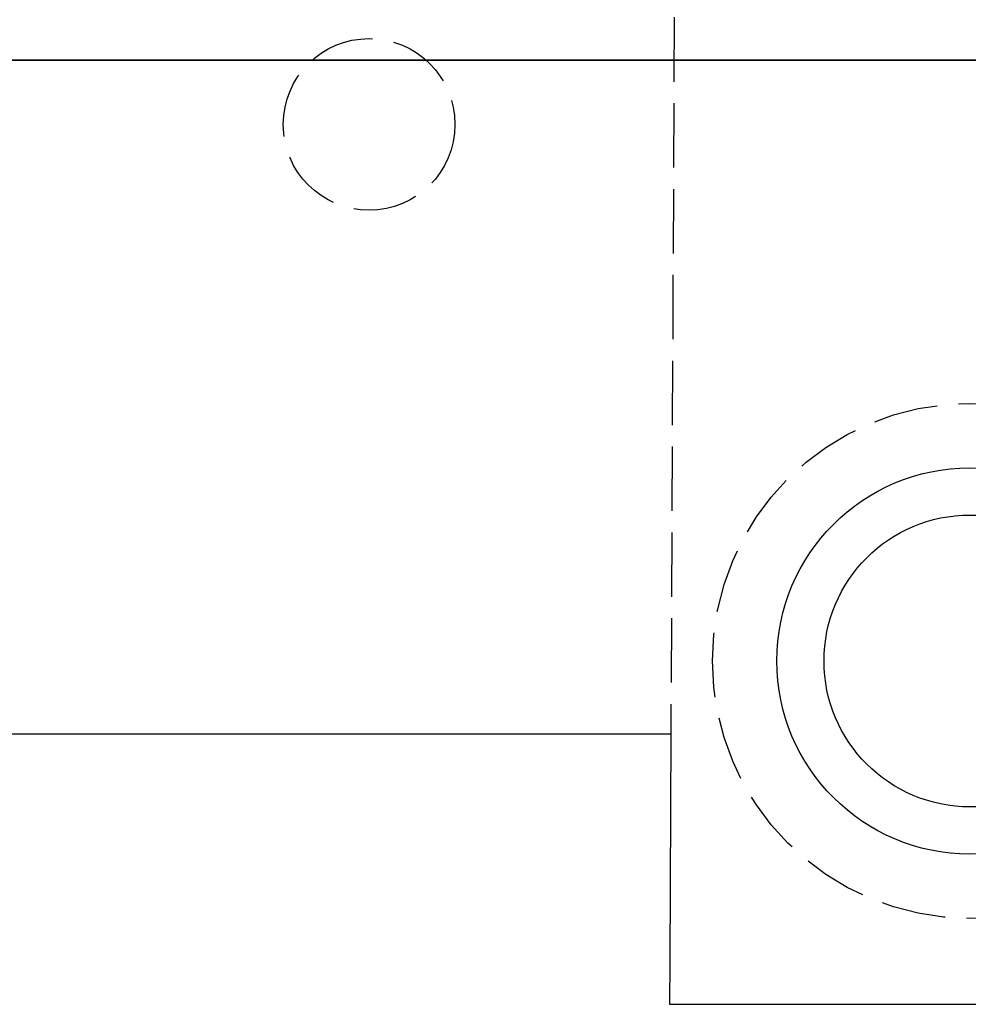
# Model space of a CAD drawing. Header units: millimetres. Extents: x -168 to 186, y -85 to 278.
# Tile 43 of 162: x 10 to 32, y -22 to 1. Entities that reach past the tile are written whole.
import ezdxf

# ---------------------------------------------------------------- set-up
doc = ezdxf.new("R2010")
doc.units = ezdxf.units.MM
doc.header["$LTSCALE"] = 10
doc.linetypes.add('ALLCAD_Strich', pattern=[0.2, 0.15, -0.05])
doc.layers.add('BESCH_KONT_sich_schn_ansi_2d', color=40, linetype='Continuous')
doc.layers.add('BESCH_KONT_sich_schn_grun_2d', color=10, linetype='Continuous')

msp = doc.modelspace()

# ---------------------------------------------------------------- linework, layer by layer
at = {"layer": 'BESCH_KONT_sich_schn_ansi_2d', "linetype": 'Continuous'}
for p, q in [((-25.005, 0, 2.75), (25.005, 0, 2.75)), ((25, 0, 0.25), (-25, 0, 0.25)), ((24.195, 0, -2.75), (5, 0, -2.75)), ((14.364, 0, 84.492), (10.714, 0, 84.492)), ((10.714, 0, 84.492), (10.714, 0, 84.292)), ((10.714, 0, 84.292), (10.714, 0, 84.192)), ((10.714, 0, 84.192), (10.714, 0, 81.326)), ((11.214, 0, 84.192), (10.714, 0, 84.192)), ((10.781, 0, 81.076), (10.897, 0, 80.875)), ((10.964, 0, 80.625), (10.964, 0, 73.892)), ((10.964, 0, 73.892), (11.464, 0, 73.892)), ((23.214, 0, 84.192), (11.214, 0, 84.192)), ((22.964, 0, 73.892), (11.464, 0, 73.892)), ((14.364, 0, 84.192), (14.364, 0, 84.292)), ((14.364, 0, 84.292), (14.364, 0, 84.492)), ((16, 0, -2.25), (20, 0, -2.25)), ((16, 0, -2.25), (16, 0, 0.25)), ((18.324, 0, 111.994), (18.324, 0, 111.494)), ((18.324, 0, 111.994), (18.697, 0, 111.994)), ((18.324, 0, 114.994), (18.324, 0, 111.994)), ((18.697, 0, 114.994), (18.324, 0, 114.994)), ((18.324, 0, 111.494), (18.324, 0, 85.18)), ((18.324, 0, 73.892), (18.324, 0, 2.75)), ((18.324, 0, -2.75), (18.324, 0, -6.006)), ((20, 0, 111.994), (18.697, 0, 111.994)), ((18.697, 0, 114.994), (20, 0, 114.994)), ((23.587, 0, 46.839), (19.938, 0, 46.839)), ((19.938, 0, 46.839), (19.938, 0, 46.639)), ((19.938, 0, 46.639), (19.938, 0, 46.539)), ((19.938, 0, 46.539), (19.938, 0, 43.673)), ((20.438, 0, 46.539), (19.938, 0, 46.539)), ((20, 0, 111.994), (20.374, 0, 111.994)), ((20.374, 0, 114.994), (20, 0, 114.994)), ((20, 0, -2.25), (20, 0, 0.25)), ((20.004, 0, 43.423), (20.121, 0, 43.222)), ((20.064, 0, 84.192), (20.064, 0, 84.292)), ((20.064, 0, 84.492), (20.064, 0, 84.292)), ((23.714, 0, 84.492), (20.064, 0, 84.492)), ((20.188, 0, 42.972), (20.188, 0, 36.239)), ((20.188, 0, 36.239), (20.688, 0, 36.239)), ((20.374, 0, 114.994), (30.774, 0, 114.994)), ((20.374, 0, 114.994), (20.374, 0, 111.494)), ((20.374, 0, 110.494), (30.774, 0, 110.494)), ((20.374, 0, 111.494), (20.374, 0, 110.694)), ((20.374, 0, 110.694), (20.374, 0, 110.494)), ((20.374, 0, 101.794), (20.374, 0, 110.294)), ((32.438, 0, 46.539), (20.438, 0, 46.539)), ((20.543, 0, 106.794), (20.543, 0, 110.294)), ((20.687, 0, 106.794), (20.543, 0, 106.794)), ((20.674, 0, 101.494), (20.799, 0, 101.494)), ((22.553, 0, 106.794), (20.687, 0, 106.794)), ((32.188, 0, 36.239), (20.688, 0, 36.239)), ((20.799, 0, 101.494), (22.553, 0, 101.494)), ((28.594, 0, 106.794), (22.553, 0, 106.794)), ((22.553, 0, 101.494), (28.594, 0, 101.494)), ((22.964, 0, 73.892), (23.464, 0, 73.892)), ((23.714, 0, 84.192), (23.214, 0, 84.192)), ((23.323, 0, -11.006), (67.823, 0, -11.006)), ((23.464, 0, 73.892), (23.464, 0, 80.625)), ((23.531, 0, 80.875), (23.647, 0, 81.076)), ((23.587, 0, 46.539), (23.587, 0, 46.639)), ((23.587, 0, 46.639), (23.587, 0, 46.839)), ((23.714, 0, 84.292), (23.714, 0, 84.192)), ((23.714, 0, 84.292), (23.714, 0, 84.492)), ((23.714, 0, 81.326), (23.714, 0, 84.192)), ((24.195, 0, -2.75), (25, 0, -2.75)), ((25, 0, -2.75), (36, 0, -2.75)), ((25, 0, 1.75), (25, 0, -2.75)), ((36, 0, 2.75), (25.005, 0, 2.75)), ((26, 0, -2.95), (38, 0, -2.95)), ((26, 0, -2.75), (26, 0, -2.95)), ((26.049, 0, 63.494), (26.049, 0, 70.494)), ((30.46, 0, 106.794), (28.594, 0, 106.794)), ((28.594, 0, 101.494), (30.348, 0, 101.494)), ((29.287, 0, 46.839), (29.287, 0, 46.639)), ((29.287, 0, 46.539), (29.287, 0, 46.639)), ((32.938, 0, 46.839), (29.287, 0, 46.839)), ((30.348, 0, 101.494), (30.474, 0, 101.494)), ((30.604, 0, 106.794), (30.46, 0, 106.794)), ((30.604, 0, 110.294), (30.604, 0, 106.794)), ((30.774, 0, 111.494), (30.774, 0, 114.994)), ((30.774, 0, 111.994), (33.858, 0, 111.994)), ((31.212, 0, 114.994), (30.774, 0, 114.994)), ((30.774, 0, 110.694), (30.774, 0, 111.494)), ((30.774, 0, 110.494), (30.774, 0, 110.694)), ((30.774, 0, 101.794), (30.774, 0, 110.294))]:
    msp.add_line(p, q, dxfattribs=at)
at = {"layer": 'BESCH_KONT_sich_schn_ansi_2d', "linetype": 'ALLCAD_Strich'}
for p, q in [((10.798, 0, 83.892), (14.364, 0, 83.892)), ((10.964, 0, 77.892), (14.714, 0, 77.892)), ((11.432, 0, 77.892), (11.432, 0, 83.892)), ((11.914, 0, 74.917), (12.059, 0, 74.917)), ((11.914, 0, 73.892), (11.914, 0, 75.892)), ((11.914, 0, 75.892), (12.867, 0, 75.892)), ((11.914, 0, 84.192), (11.914, 0, 75.892)), ((12.038, 0, 77.392), (12.038, 0, 76.392)), ((12.059, 0, 74.917), (12.114, 0, 74.917)), ((12.114, 0, 74.917), (12.114, 0, 84.192)), ((12.114, 0, 74.917), (12.614, 0, 74.917)), ((12.324, 0, 83.892), (12.324, 0, 77.892)), ((12.914, 0, 74.917), (12.614, 0, 74.917)), ((13.714, 0, 75.892), (12.867, 0, 75.892)), ((12.914, 0, 73.892), (12.914, 0, 74.917)), ((13.298, 0, 83.892), (13.298, 0, 77.892)), ((13.314, 0, 83.892), (13.314, 0, 77.892)), ((13.714, 0, 75.892), (20.714, 0, 75.892)), ((13.914, 0, 82.692), (20.514, 0, 82.692)), ((13.914, 0, 84.192), (13.914, 0, 82.692)), ((14.214, 0, 84.192), (14.214, 0, 75.892)), ((19.82, 0, 75.092), (14.214, 0, 75.092)), ((14.214, 0, 83.592), (19.82, 0, 83.592)), ((15.214, 0, 74.092), (14.214, 0, 75.092)), ((14.214, 0, 75.892), (14.214, 0, 75.092)), ((14.714, 0, 84.092), (14.214, 0, 83.592)), ((14.539, 0, 83.892), (14.364, 0, 83.892)), ((14.364, 0, 81.342), (14.364, 0, 82.392)), ((14.364, 0, 82.392), (14.364, 0, 84.192)), ((14.5, 0, 2.75), (14.5, 0, 0.25)), ((14.714, 0, 83.892), (14.539, 0, 83.892)), ((14.714, 0, 77.892), (14.814, 0, 77.892)), ((14.814, 0, 83.892), (14.714, 0, 83.892)), ((14.714, 0, 79.892), (14.714, 0, 84.192)), ((14.714, 0, 77.892), (14.714, 0, 79.892)), ((15.214, 0, 77.392), (14.714, 0, 77.892)), ((19.385, 0, 84.092), (14.714, 0, 84.092)), ((14.756, 0, 75.892), (14.756, 0, 82.692)), ((15.211, 0, 77.892), (14.814, 0, 77.892)), ((14.814, 0, 83.892), (15.211, 0, 83.892)), ((15.377, 0, 83.892), (15.211, 0, 83.892)), ((15.211, 0, 77.892), (15.377, 0, 77.892)), ((19.214, 0, 79.392), (15.214, 0, 79.392)), ((18.951, 0, 74.092), (15.214, 0, 74.092)), ((17.214, 0, 75.247), (15.214, 0, 74.092)), ((15.707, 0, 77.892), (15.377, 0, 77.892)), ((15.377, 0, 83.892), (15.949, 0, 83.892)), ((15.71, 0, 80.592), (15.71, 0, 84.092)), ((17.214, 0, 79.552), (15.714, 0, 80.453)), ((15.718, 0, 80.592), (15.718, 0, 84.092)), ((15.736, 0, 77.392), (15.736, 0, 76.392)), ((16.198, 0, 83.892), (15.949, 0, 83.892)), ((16.198, 0, 83.892), (16.564, 0, 83.892)), ((16.814, 0, 83.892), (16.564, 0, 83.892)), ((16.814, 0, 75.892), (16.814, 0, 83.892)), ((17.206, 0, 80.592), (17.206, 0, 84.092)), ((17.214, 0, 75.247), (19.214, 0, 74.092)), ((17.214, 0, 79.552), (18.714, 0, 80.453)), ((17.223, 0, 80.592), (17.223, 0, 84.092)), ((17.614, 0, 83.892), (17.614, 0, 75.892)), ((17.864, 0, 83.892), (17.614, 0, 83.892)), ((17.864, 0, 83.892), (18.23, 0, 83.892)), ((18.48, 0, 83.892), (18.23, 0, 83.892)), ((18.324, 0, 85.18), (18.324, 0, 73.892)), ((18.324, 0, 2.75), (18.324, 0, -2.75)), ((18.48, 0, 83.892), (19.052, 0, 83.892)), ((18.693, 0, 77.392), (18.693, 0, 76.392)), ((18.71, 0, 80.592), (18.71, 0, 84.092)), ((18.718, 0, 84.092), (18.718, 0, 80.592)), ((19.052, 0, 77.892), (18.722, 0, 77.892)), ((19.214, 0, 74.092), (18.951, 0, 74.092)), ((19.217, 0, 83.892), (19.052, 0, 83.892)), ((19.052, 0, 77.892), (19.217, 0, 77.892)), ((19.714, 0, 77.892), (19.214, 0, 77.392)), ((19.214, 0, 74.092), (20.214, 0, 75.092)), ((19.217, 0, 83.892), (19.614, 0, 83.892)), ((19.614, 0, 77.892), (19.217, 0, 77.892)), ((19.381, 0, 77.892), (19.381, 0, 77.592)), ((19.535, 0, 77.592), (19.381, 0, 77.592)), ((19.714, 0, 84.092), (19.385, 0, 84.092)), ((19.535, 0, 77.892), (19.535, 0, 77.592)), ((19.657, 0, 77.592), (19.535, 0, 77.592)), ((19.714, 0, 83.892), (19.614, 0, 83.892)), ((19.614, 0, 77.892), (19.714, 0, 77.892)), ((19.657, 0, 77.892), (19.657, 0, 77.592)), ((19.875, 0, 77.592), (19.657, 0, 77.592)), ((19.673, 0, 75.892), (19.673, 0, 82.692)), ((19.683, 0, 77.892), (19.683, 0, 77.592)), ((19.889, 0, 83.892), (19.714, 0, 83.892)), ((19.714, 0, 84.192), (19.714, 0, 79.892)), ((19.714, 0, 79.892), (19.714, 0, 77.892)), ((19.714, 0, 77.892), (23.464, 0, 77.892)), ((19.714, 0, 84.092), (20.214, 0, 83.592)), ((19.787, 0, 77.892), (19.787, 0, 77.592)), ((19.791, 0, 77.892), (19.791, 0, 77.592)), ((19.818, 0, 77.892), (19.818, 0, 77.592)), ((20.214, 0, 75.092), (19.82, 0, 75.092)), ((19.82, 0, 83.592), (20.214, 0, 83.592)), ((19.875, 0, 77.892), (19.875, 0, 77.592)), ((20.091, 0, 77.592), (19.875, 0, 77.592)), ((20.064, 0, 83.892), (19.889, 0, 83.892)), ((19.905, 0, 77.892), (19.905, 0, 77.592)), ((19.931, 0, 77.892), (19.931, 0, 77.592)), ((20.021, 0, 46.239), (23.587, 0, 46.239)), ((20.064, 0, 83.892), (23.631, 0, 83.892)), ((20.064, 0, 82.392), (20.064, 0, 81.342)), ((20.064, 0, 84.192), (20.064, 0, 82.392)), ((20.091, 0, 77.892), (20.091, 0, 77.592)), ((20.212, 0, 77.592), (20.091, 0, 77.592)), ((20.188, 0, 40.239), (23.938, 0, 40.239)), ((20.212, 0, 77.892), (20.212, 0, 77.592)), ((20.381, 0, 77.592), (20.212, 0, 77.592)), ((20.214, 0, 75.892), (20.214, 0, 84.192)), ((20.214, 0, 75.892), (20.214, 0, 75.092)), ((20.262, 0, 77.892), (20.262, 0, 77.592)), ((20.276, 0, 77.892), (20.276, 0, 77.592)), ((30.774, 0, 111.994), (20.374, 0, 111.994)), ((20.381, 0, 77.892), (20.381, 0, 77.592)), ((20.514, 0, 84.192), (20.514, 0, 82.692)), ((20.543, 0, 106.794), (20.516, 0, 106.794)), ((20.516, 0, 110.294), (20.516, 0, 106.794)), ((20.656, 0, 40.239), (20.656, 0, 46.239)), ((21.561, 0, 75.892), (20.714, 0, 75.892)), ((21.114, 0, 83.892), (21.114, 0, 77.892)), ((21.13, 0, 83.892), (21.13, 0, 77.892)), ((21.137, 0, 37.264), (21.282, 0, 37.264)), ((21.137, 0, 36.239), (21.137, 0, 38.239)), ((21.137, 0, 38.239), (22.09, 0, 38.239)), ((21.137, 0, 46.539), (21.137, 0, 38.239)), ((21.262, 0, 39.739), (21.262, 0, 38.739)), ((21.282, 0, 37.264), (21.337, 0, 37.264)), ((21.337, 0, 37.264), (21.337, 0, 46.539)), ((21.337, 0, 37.264), (21.837, 0, 37.264)), ((21.5, 0, 2.75), (21.5, 0, 0.25)), ((21.814, 0, 74.917), (21.514, 0, 74.917)), ((21.514, 0, 74.917), (21.514, 0, 73.892)), ((21.547, 0, 46.239), (21.547, 0, 40.239)), ((21.561, 0, 75.892), (22.514, 0, 75.892)), ((21.814, 0, 74.917), (22.314, 0, 74.917)), ((22.137, 0, 37.264), (21.837, 0, 37.264)), ((22.938, 0, 38.239), (22.09, 0, 38.239)), ((22.104, 0, 83.892), (22.104, 0, 77.892)), ((22.137, 0, 36.239), (22.137, 0, 37.264)), ((22.314, 0, 84.192), (22.314, 0, 74.917)), ((22.314, 0, 74.917), (22.37, 0, 74.917)), ((22.37, 0, 74.917), (22.514, 0, 74.917)), ((22.39, 0, 77.392), (22.39, 0, 76.392)), ((22.514, 0, 75.892), (22.514, 0, 73.892)), ((22.514, 0, 75.892), (22.514, 0, 84.192)), ((22.522, 0, 46.239), (22.522, 0, 40.239)), ((22.537, 0, 46.239), (22.537, 0, 40.239)), ((22.938, 0, 38.239), (29.937, 0, 38.239)), ((22.996, 0, 83.892), (22.996, 0, 77.892)), ((23.137, 0, 45.039), (29.738, 0, 45.039)), ((23.137, 0, 46.539), (23.137, 0, 45.039)), ((29.043, 0, 37.439), (23.437, 0, 37.439)), ((23.437, 0, 45.939), (29.043, 0, 45.939)), ((24.437, 0, 36.439), (23.437, 0, 37.439)), ((23.437, 0, 46.539), (23.437, 0, 38.239)), ((23.437, 0, 38.239), (23.437, 0, 37.439)), ((23.938, 0, 46.439), (23.437, 0, 45.939)), ((23.762, 0, 46.239), (23.587, 0, 46.239)), ((23.587, 0, 43.689), (23.587, 0, 44.739)), ((23.587, 0, 44.739), (23.587, 0, 46.539)), ((23.938, 0, 46.239), (23.762, 0, 46.239)), ((23.938, 0, 40.239), (24.037, 0, 40.239)), ((24.037, 0, 46.239), (23.938, 0, 46.239)), ((23.938, 0, 42.239), (23.938, 0, 46.539)), ((23.938, 0, 40.239), (23.938, 0, 42.239)), ((24.437, 0, 39.739), (23.938, 0, 40.239)), ((28.609, 0, 46.439), (23.938, 0, 46.439)), ((23.979, 0, 38.239), (23.979, 0, 45.039)), ((24.037, 0, 46.239), (24.435, 0, 46.239)), ((24.435, 0, 40.239), (24.037, 0, 40.239)), ((24.6, 0, 46.239), (24.435, 0, 46.239)), ((24.435, 0, 40.239), (24.6, 0, 40.239)), ((28.174, 0, 36.439), (24.437, 0, 36.439)), ((26.438, 0, 37.594), (24.437, 0, 36.439)), ((28.438, 0, 41.739), (24.437, 0, 41.739)), ((24.93, 0, 40.239), (24.6, 0, 40.239)), ((24.6, 0, 46.239), (25.172, 0, 46.239)), ((24.933, 0, 42.939), (24.933, 0, 46.439)), ((26.438, 0, 41.898), (24.937, 0, 42.8)), ((24.942, 0, 42.939), (24.942, 0, 46.439)), ((24.959, 0, 39.739), (24.959, 0, 38.739)), ((25.03, 0, 0.25), (25, 0, 0.25)), ((25.03, 0, 0.25), (25.03, 0, 2.75)), ((25.195, 0, 0.25), (25.03, 0, 0.25)), ((25.421, 0, 46.239), (25.172, 0, 46.239)), ((25.195, 0, 0.25), (25.195, 0, 0.25)), ((25.195, 0, -2.75), (25.195, 0, 0.25)), ((25.421, 0, 46.239), (25.787, 0, 46.239)), ((26.037, 0, 46.239), (25.787, 0, 46.239)), ((26.037, 0, 38.239), (26.037, 0, 46.239)), ((26.429, 0, 42.939), (26.429, 0, 46.439)), ((26.438, 0, 37.594), (28.438, 0, 36.439)), ((26.438, 0, 41.898), (27.938, 0, 42.8)), ((26.446, 0, 42.939), (26.446, 0, 46.439)), ((26.837, 0, 46.239), (26.837, 0, 38.239)), ((27.087, 0, 46.239), (26.837, 0, 46.239)), ((27.087, 0, 46.239), (27.454, 0, 46.239)), ((27.703, 0, 46.239), (27.454, 0, 46.239)), ((27.5, 0, 0.75), (36.5, 0, 0.75)), ((27.5, 0, 0.75), (27.5, 0, 2.75)), ((27.703, 0, 46.239), (28.275, 0, 46.239)), ((27.916, 0, 39.739), (27.916, 0, 38.739)), ((27.933, 0, 42.939), (27.933, 0, 46.439)), ((27.942, 0, 46.439), (27.942, 0, 42.939)), ((28.275, 0, 40.239), (27.945, 0, 40.239)), ((28.438, 0, 36.439), (28.174, 0, 36.439)), ((28.44, 0, 46.239), (28.275, 0, 46.239)), ((28.275, 0, 40.239), (28.44, 0, 40.239)), ((28.937, 0, 40.239), (28.438, 0, 39.739)), ((28.438, 0, 36.439), (29.437, 0, 37.439)), ((28.44, 0, 46.239), (28.837, 0, 46.239)), ((28.837, 0, 40.239), (28.44, 0, 40.239)), ((28.6, 0, 0.75), (28.6, 0, -2.95)), ((28.604, 0, 40.239), (28.604, 0, 39.939)), ((28.758, 0, 39.939), (28.604, 0, 39.939)), ((28.937, 0, 46.439), (28.609, 0, 46.439)), ((28.758, 0, 40.239), (28.758, 0, 39.939)), ((28.88, 0, 39.939), (28.758, 0, 39.939)), ((28.937, 0, 46.239), (28.837, 0, 46.239)), ((28.837, 0, 40.239), (28.937, 0, 40.239)), ((28.88, 0, 40.239), (28.88, 0, 39.939)), ((29.098, 0, 39.939), (28.88, 0, 39.939)), ((28.896, 0, 38.239), (28.896, 0, 45.039)), ((28.907, 0, 40.239), (28.907, 0, 39.939)), ((29.113, 0, 46.239), (28.937, 0, 46.239)), ((28.937, 0, 46.539), (28.937, 0, 42.239)), ((28.937, 0, 42.239), (28.937, 0, 40.239)), ((28.937, 0, 40.239), (32.688, 0, 40.239)), ((28.937, 0, 46.439), (29.437, 0, 45.939)), ((29.01, 0, 40.239), (29.01, 0, 39.939)), ((29.015, 0, 40.239), (29.015, 0, 39.939)), ((29.041, 0, 40.239), (29.041, 0, 39.939)), ((29.437, 0, 37.439), (29.043, 0, 37.439)), ((29.043, 0, 45.939), (29.437, 0, 45.939)), ((29.098, 0, 40.239), (29.098, 0, 39.939)), ((29.314, 0, 39.939), (29.098, 0, 39.939)), ((29.287, 0, 46.239), (29.113, 0, 46.239)), ((29.128, 0, 40.239), (29.128, 0, 39.939)), ((29.155, 0, 40.239), (29.155, 0, 39.939)), ((29.287, 0, 46.239), (32.854, 0, 46.239)), ((29.287, 0, 44.739), (29.287, 0, 43.689)), ((29.287, 0, 46.539), (29.287, 0, 44.739)), ((29.314, 0, 40.239), (29.314, 0, 39.939)), ((29.436, 0, 39.939), (29.314, 0, 39.939)), ((29.436, 0, 40.239), (29.436, 0, 39.939)), ((29.604, 0, 39.939), (29.436, 0, 39.939)), ((29.437, 0, 38.239), (29.437, 0, 46.539)), ((29.437, 0, 38.239), (29.437, 0, 37.439)), ((29.486, 0, 40.239), (29.486, 0, 39.939)), ((29.499, 0, 40.239), (29.499, 0, 39.939)), ((29.604, 0, 40.239), (29.604, 0, 39.939)), ((29.738, 0, 46.539), (29.738, 0, 45.039)), ((30.785, 0, 38.239), (29.937, 0, 38.239)), ((30.338, 0, 46.239), (30.338, 0, 40.239)), ((30.353, 0, 46.239), (30.353, 0, 40.239)), ((30.631, 0, 106.794), (30.604, 0, 106.794)), ((30.631, 0, 106.794), (30.631, 0, 110.294)), ((31.038, 0, 37.264), (30.738, 0, 37.264)), ((30.738, 0, 37.264), (30.738, 0, 36.239)), ((30.785, 0, 38.239), (31.738, 0, 38.239)), ((31.038, 0, 37.264), (31.538, 0, 37.264)), ((36.774, 0, 114.994), (31.212, 0, 114.994)), ((31.328, 0, 46.239), (31.328, 0, 40.239)), ((31.538, 0, 46.539), (31.538, 0, 37.264)), ((31.538, 0, 37.264), (31.593, 0, 37.264)), ((31.593, 0, 37.264), (31.738, 0, 37.264)), ((31.613, 0, 39.739), (31.613, 0, 38.739)), ((31.738, 0, 38.239), (31.738, 0, 36.239)), ((31.738, 0, 38.239), (31.738, 0, 46.539))]:
    msp.add_line(p, q, dxfattribs=at)
at = {"layer": 'BESCH_KONT_sich_schn_ansi_2d', "linetype": 'Continuous', "extrusion": (0, -1, 0)}
for radius in [17.5, 15.5]:
    msp.add_circle((45.574, 124.994), radius, dxfattribs=at)
for centre, radius, start, end in [((11.214, 81.326), 0.5, 180, 210), ((10.464, 80.625), 0.5, 0, 30), ((17.214, 82.392), 3, 36.8699, 143.1301), ((23.323, -6.006), 5, 180, 270), ((20.438, 43.673), 0.5, 180, 210), ((19.688, 42.972), 0.5, 0, 30), ((20.674, 101.794), 0.3, 180, 270), ((23.964, 80.625), 0.5, 150, 180), ((23.214, 81.326), 0.5, 330, 0), ((26.438, 44.739), 3, 36.8699, 143.1301), ((29.574, 70.494), 3.525, 0, 180), ((29.574, 63.494), 3.525, 180, 0), ((30.474, 101.794), 0.3, 270, 0)]:
    msp.add_arc(centre, radius, start, end, dxfattribs=at)
at = {"layer": 'BESCH_KONT_sich_schn_ansi_2d', "linetype": 'ALLCAD_Strich', "extrusion": (0, -1, 0)}
for centre, radius, start, end in [((17.214, 82.392), 3, 143.1301, 0), ((14.564, 81.342), 0.2, 180, 262.8186), ((15.214, 79.892), 0.5, 180, 270), ((19.214, 79.892), 0.5, 270, 0), ((17.214, 82.392), 3, 0, 36.8699), ((19.864, 81.342), 0.2, 277.1814, 0), ((26.438, 44.739), 3, 143.1301, 0), ((23.788, 43.689), 0.2, 180, 262.8186), ((24.437, 42.239), 0.5, 180, 270), ((28.438, 42.239), 0.5, 270, 0), ((26.438, 44.739), 3, 0, 36.8699), ((29.087, 43.689), 0.2, 277.1814, 0)]:
    msp.add_arc(centre, radius, start, end, dxfattribs=at)
for centre, major_axis, ratio, start_param, end_param in [((10.314, 0, 82.183), (-3, 0), 0.57735, 4.550491, 4.578657), ((11.918, 0, 77.392), (0, 0, -0.5), 0.240741, 1.570796, 3.141593), ((12.159, 0, 76.392), (0, 0, -0.5), 0.240741, 4.712389, 6.283185), ((15.707, 0, 77.392), (0, 0, 0.5), 0.057692, 4.712389, 6.283185), ((15.764, 0, 76.392), (0, 0, 0.5), 0.057692, 1.570796, 3.141593), ((18.664, 0, 76.392), (0, 0, -0.5), 0.057692, 0, 1.570796), ((18.722, 0, 77.392), (0, 0, -0.5), 0.057692, 3.141593, 4.712389), ((19.537, 0, 44.53), (-3, 0), 0.57735, 4.550491, 4.578657), ((21.141, 0, 39.739), (0, 0, -0.5), 0.240741, 1.570796, 3.141593), ((21.382, 0, 38.739), (0, 0, -0.5), 0.240741, 4.712389, 6.283185), ((22.27, 0, 76.392), (0, 0, 0.5), 0.240741, 3.141593, 4.712389), ((22.51, 0, 77.392), (0, 0, 0.5), 0.240741, 0, 1.570796), ((24.114, 0, 82.183), (-3, 0), 0.57735, 4.846121, 4.874287), ((24.93, 0, 39.739), (0, 0, 0.5), 0.057692, 4.712389, 6.283185), ((24.988, 0, 38.739), (0, 0, 0.5), 0.057692, 1.570796, 3.141593), ((27.887, 0, 38.739), (0, 0, -0.5), 0.057692, 0, 1.570796), ((27.945, 0, 39.739), (0, 0, -0.5), 0.057692, 3.141593, 4.712389), ((31.493, 0, 38.739), (0, 0, 0.5), 0.240741, 3.141593, 4.712389), ((31.734, 0, 39.739), (0, 0, 0.5), 0.240741, 0, 1.570796)]:
    msp.add_ellipse(centre, major_axis=major_axis, ratio=ratio, start_param=start_param, end_param=end_param, dxfattribs=at)
at = {"layer": 'BESCH_KONT_sich_schn_ansi_2d', "linetype": 'Continuous', "extrusion": (0, -1, 0)}
msp.add_ellipse((25.005, 0, 1.75), major_axis=(0, 0, -1), ratio=0.004762, start_param=3.141593, end_param=4.712389, dxfattribs=at)
at = {"layer": 'BESCH_KONT_sich_schn_ansi_2d', "linetype": 'ALLCAD_Strich'}
for points in [[(14.539, 0, 81.144), (14.539, 0, 81.144), (14.539, 0, 81.144), (14.539, 0, 81.144)], [(19.889, 0, 81.144), (19.889, 0, 81.144), (19.889, 0, 81.144), (19.889, 0, 81.144)], [(23.762, 0, 43.491), (23.762, 0, 43.491), (23.762, 0, 43.491), (23.762, 0, 43.491)], [(29.113, 0, 43.491), (29.113, 0, 43.491), (29.113, 0, 43.491), (29.113, 0, 43.491)]]:
    msp.add_open_spline(points, degree=3, dxfattribs=at)
for points, knots in [([(14.714, 0, 80.946), (14.714, 0, 80.954), (14.714, 0, 80.963), (14.711, 0, 80.979), (14.71, 0, 80.987), (14.703, 0, 81.016), (14.694, 0, 81.036), (14.671, 0, 81.072), (14.656, 0, 81.088), (14.623, 0, 81.115), (14.605, 0, 81.125), (14.571, 0, 81.138), (14.555, 0, 81.142), (14.539, 0, 81.144)], [0, 0, 0, 0, 0.0252198, 0.0252198, 0.0500479, 0.0500479, 0.1131447, 0.1131447, 0.178198, 0.178198, 0.2396422, 0.2396422, 0.2880475, 0.2880475, 0.2880475, 0.2880475]), ([(19.889, 0, 81.144), (19.869, 0, 81.142), (19.85, 0, 81.136), (19.813, 0, 81.12), (19.795, 0, 81.108), (19.764, 0, 81.08), (19.75, 0, 81.062), (19.729, 0, 81.025), (19.722, 0, 81.005), (19.715, 0, 80.972), (19.714, 0, 80.959), (19.714, 0, 80.946)], [0, 0, 0, 0, 0.0596812, 0.0596812, 0.1212909, 0.1212909, 0.1865697, 0.1865697, 0.2492068, 0.2492068, 0.2879083, 0.2879083, 0.2879083, 0.2879083]), ([(20.44, 0, 110.494), (20.441, 0, 110.494), (20.441, 0, 110.494), (20.446, 0, 110.494), (20.452, 0, 110.492), (20.462, 0, 110.485), (20.467, 0, 110.48), (20.481, 0, 110.462), (20.489, 0, 110.446), (20.502, 0, 110.409), (20.507, 0, 110.387), (20.515, 0, 110.342), (20.516, 0, 110.318), (20.516, 0, 110.294)], [-0.00022198, -0.00022198, -0.00022198, -0.00022198, 0, 0, 0.00469591, 0.00469591, 0.00938149, 0.00938149, 0.01756578, 0.01756578, 0.02512939, 0.02512939, 0.0323804, 0.0323804, 0.0323804, 0.0323804]), ([(23.938, 0, 43.293), (23.938, 0, 43.301), (23.937, 0, 43.309), (23.935, 0, 43.326), (23.933, 0, 43.334), (23.926, 0, 43.362), (23.917, 0, 43.382), (23.895, 0, 43.418), (23.88, 0, 43.435), (23.847, 0, 43.461), (23.829, 0, 43.472), (23.794, 0, 43.485), (23.779, 0, 43.489), (23.762, 0, 43.491)], [0, 0, 0, 0, 0.0252198, 0.0252198, 0.0500479, 0.0500479, 0.1131447, 0.1131447, 0.178198, 0.178198, 0.2396422, 0.2396422, 0.2880475, 0.2880475, 0.2880475, 0.2880475]), ([(29.113, 0, 43.491), (29.093, 0, 43.489), (29.073, 0, 43.483), (29.036, 0, 43.466), (29.019, 0, 43.455), (28.987, 0, 43.426), (28.973, 0, 43.409), (28.953, 0, 43.372), (28.945, 0, 43.352), (28.939, 0, 43.318), (28.937, 0, 43.305), (28.937, 0, 43.293)], [0, 0, 0, 0, 0.0596812, 0.0596812, 0.1212909, 0.1212909, 0.1865697, 0.1865697, 0.2492068, 0.2492068, 0.2879083, 0.2879083, 0.2879083, 0.2879083]), ([(30.631, 0, 110.294), (30.631, 0, 110.318), (30.632, 0, 110.342), (30.64, 0, 110.387), (30.645, 0, 110.409), (30.658, 0, 110.446), (30.666, 0, 110.462), (30.68, 0, 110.48), (30.685, 0, 110.485), (30.695, 0, 110.492), (30.701, 0, 110.494), (30.706, 0, 110.494), (30.706, 0, 110.494), (30.707, 0, 110.494)], [0, 0, 0, 0, 0.00723552, 0.00723552, 0.01478296, 0.01478296, 0.02294976, 0.02294976, 0.02762533, 0.02762533, 0.0323112, 0.0323112, 0.03253271, 0.03253271, 0.03253271, 0.03253271])]:
    msp.add_open_spline(points, degree=3, knots=knots, dxfattribs=at)
for points in [[(17.206, 0, 80.592), (16.458, 0, 80.332), (15.71, 0, 80.592)], [(15.71, 0, 80.592), (15.714, 0, 80.332), (15.718, 0, 80.592)], [(15.718, 0, 80.592), (16.47, 0, 80.332), (17.223, 0, 80.592)], [(18.71, 0, 80.592), (17.958, 0, 80.332), (17.206, 0, 80.592)], [(17.223, 0, 80.592), (17.97, 0, 80.332), (18.718, 0, 80.592)], [(18.718, 0, 80.592), (18.714, 0, 80.332), (18.71, 0, 80.592)], [(26.429, 0, 42.939), (25.681, 0, 42.679), (24.933, 0, 42.939)], [(24.933, 0, 42.939), (24.938, 0, 42.679), (24.942, 0, 42.939)], [(24.942, 0, 42.939), (25.694, 0, 42.679), (26.446, 0, 42.939)], [(27.933, 0, 42.939), (27.181, 0, 42.679), (26.429, 0, 42.939)], [(26.446, 0, 42.939), (27.194, 0, 42.679), (27.942, 0, 42.939)], [(27.942, 0, 42.939), (27.937, 0, 42.679), (27.933, 0, 42.939)]]:
    msp.add_rational_spline(points, [1, 1.15470053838, 1], degree=2, dxfattribs=at)
at = {"layer": 'BESCH_KONT_sich_schn_ansi_2d', "linetype": 'Continuous'}
for points, knots in [([(20.374, 0, 110.494), (20.374, 0, 110.494), (20.374, 0, 110.476), (20.374, 0, 110.417), (20.374, 0, 110.35), (20.374, 0, 110.294)], [0.11900764, 0.11900764, 0.11900764, 0.11900764, 0.13789999, 0.13789999, 0.16946395, 0.16946395, 0.16946395, 0.16946395]), ([(20.543, 0, 110.294), (20.543, 0, 110.318), (20.541, 0, 110.342), (20.535, 0, 110.388), (20.53, 0, 110.41), (20.517, 0, 110.448), (20.51, 0, 110.463), (20.498, 0, 110.481), (20.493, 0, 110.485), (20.484, 0, 110.492), (20.479, 0, 110.494), (20.475, 0, 110.494), (20.475, 0, 110.494), (20.474, 0, 110.494)], [0, 0, 0, 0, 0.00733569, 0.00733569, 0.01493385, 0.01493385, 0.02304421, 0.02304421, 0.02757892, 0.02757892, 0.03212164, 0.03212164, 0.03234401, 0.03234401, 0.03234401, 0.03234401]), ([(30.673, 0, 110.494), (30.672, 0, 110.494), (30.672, 0, 110.494), (30.668, 0, 110.494), (30.663, 0, 110.492), (30.654, 0, 110.485), (30.649, 0, 110.481), (30.637, 0, 110.463), (30.63, 0, 110.448), (30.617, 0, 110.41), (30.612, 0, 110.388), (30.606, 0, 110.342), (30.604, 0, 110.318), (30.604, 0, 110.294)], [-0.00022277, -0.00022277, -0.00022277, -0.00022277, 0, 0, 0.0045508, 0.0045508, 0.00909358, 0.00909358, 0.01721837, 0.01721837, 0.02483005, 0.02483005, 0.03217879, 0.03217879, 0.03217879, 0.03217879]), ([(30.774, 0, 110.494), (30.774, 0, 110.494), (30.774, 0, 110.476), (30.774, 0, 110.417), (30.774, 0, 110.35), (30.774, 0, 110.294)], [0.11900764, 0.11900764, 0.11900764, 0.11900764, 0.13789999, 0.13789999, 0.16946395, 0.16946395, 0.16946395, 0.16946395])]:
    msp.add_open_spline(points, degree=3, knots=knots, dxfattribs=at)
at = {"layer": 'BESCH_KONT_sich_schn_grun_2d', "linetype": 'ALLCAD_Strich'}
msp.add_line((25.195, 18.995), (25.03, -15.7), dxfattribs=at)
at = {"layer": 'BESCH_KONT_sich_schn_grun_2d', "linetype": 'Continuous'}
for p, q in [((-4.54, -15.7), (25.03, -15.7)), ((25.03, -15.7), (25.005, -21)), ((25.005, -21), (25, -22)), ((25, -22), (36, -22))]:
    msp.add_line(p, q, dxfattribs=at)
at = {"layer": 'BESCH_KONT_sich_schn_grun_2d', "linetype": 'ALLCAD_Strich'}
for centre, radius in [((18, -1.5), 2), ((32, -14), 6)]:
    msp.add_circle(centre, radius, dxfattribs=at)
at = {"layer": 'BESCH_KONT_sich_schn_grun_2d', "linetype": 'Continuous'}
for radius in [4.5, 3.4]:
    msp.add_circle((32, -14), radius, dxfattribs=at)

doc.saveas('drawing.dxf')
